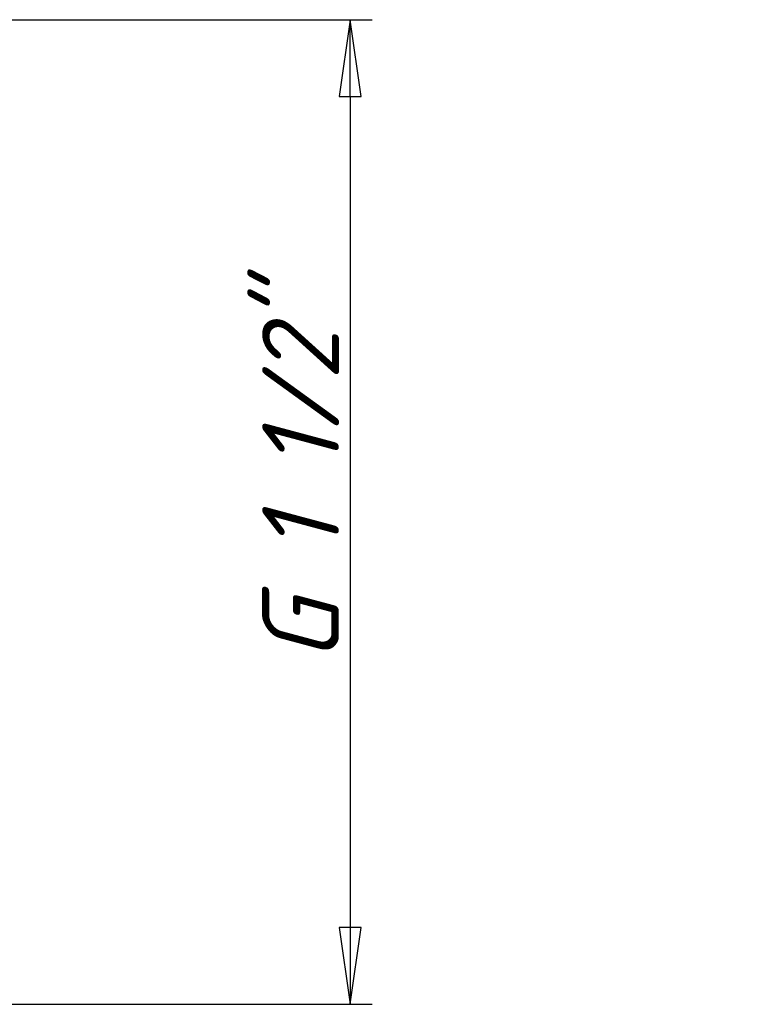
# Model space of a CAD drawing. Header units: millimetres. Extents: x 0 to 436, y -69 to 297.
# Tile 13 of 16: x 93 to 126, y 201 to 246. Entities that reach past the tile are written whole.
import ezdxf

# ---------------------------------------------------------------- set-up
doc = ezdxf.new("R2010")
doc.units = ezdxf.units.MM
doc.layers.add('Размер (ГОСТ)', color=7, linetype='Continuous', lineweight=25)
doc.styles.add('Обычный текст (ГОСТ)', font='GOST Common Italic.ttf')
doc.dimstyles.new('Обычный (ГОСТ)', dxfattribs={"dimtxt": 3.5, "dimasz": 3.5, "dimexe": 1, "dimexo": 0, "dimgap": 0.5, "dimtad": 1, "dimrnd": 1e-08, "dimtxsty": 'Обычный текст (ГОСТ)', "dimblk": 'Filled-1', "dimcen": 0.09, "dimdle": 15, "dimclrd": 256, "dimclre": 256, "dimclrt": 256, "dimazin": 2, "dimtfac": 0.714286, "dimtdec": 3, "dimtmove": 0, "dimatfit": 3, "dimfxl": 1, "dimtolj": 1, "dimlwd": 25, "dimlwe": 25, "dimarcsym": 0})

# ---------------------------------------------------------------- blocks, each defined once
blk = doc.blocks.new('Filled-1')
at = {"color": 0}
for p, q in [((0, 0), (-1, 0.143)), ((-1, 0.143), (-1, -0.143)), ((-1, 0), (0, 0)), ((-1, -0.143), (0, 0))]:
    blk.add_line(p, q, dxfattribs=at)
at = {"color": 0, "flags": 128}
blk.add_lwpolyline([(-1, -0.143), (0, 0), (-1, 0.143), (-1, -0.143)], dxfattribs=at)
at = {"color": 0}
blk.add_solid([(-1, -0.143), (0, 0), (-1, 0.143), (-1, -0.143)], dxfattribs=at)
blk = doc.blocks.new('*D14')
at = {"layer": 'Defpoints', "color": 0, "linetype": 'Continuous', "transparency": 16777216}
for p in [(88.73, 245.996), (87.471, 201.175), (108.094, 201.175)]:
    blk.add_point(p, dxfattribs=at)
at = {"layer": 'Размер (ГОСТ)', "linetype": 'Continuous', "lineweight": 25, "transparency": 16777216}
for p, q in [((88.73, 245.996), (109.094, 245.996)), ((108.094, 242.496), (108.094, 204.675)), ((87.471, 201.175), (109.094, 201.175))]:
    blk.add_line(p, q, dxfattribs=at)
at = {"layer": 'Размер (ГОСТ)', "linetype": 'Continuous', "lineweight": 25, "transparency": 16777216, "xscale": 3.5, "yscale": 3.5, "zscale": 3.5}
for p, rotation in [((108.094, 245.996), 90), ((108.094, 201.175), 270)]:
    blk.add_blockref('Filled-1', p, dxfattribs=dict(at, rotation=rotation))
at = {"layer": 'Размер (ГОСТ)', "linetype": 'Continuous', "lineweight": 25, "transparency": 16777216, "insert": (104.091, 214.637), "char_height": 3.5, "attachment_point": 1, "rotation": 90, "style": 'Обычный текст (ГОСТ)'}
blk.add_mtext('\\A1; \\fGOST Common|b0|i1;\\H3.5000;G 1 1/2"', dxfattribs=at)

msp = doc.modelspace()

# ---------------------------------------------------------------- dimensions: what is measured, and where the dimension line sits
at = {"layer": 'Размер (ГОСТ)', "linetype": 'Continuous', "lineweight": 25}
dim = msp.add_linear_dim(base=(108.094, 201.175), p1=(88.73, 245.996), p2=(87.471, 201.175), angle=90, text=' \\fGOST Common|b0|i1;\\H3.5000;G 1 1/2"', dimstyle='Обычный (ГОСТ)', override={"dimgap": 0.5, "dimdec": 2, "dimtol": 0, "dimlim": 0, "dimtp": 0, "dimtm": 0, "dimtdec": 3, "dimtofl": 0, "dimatfit": 1}, dxfattribs=at)
dim.commit()
dim.dimension.update_dxf_attribs({"geometry": '*D14', "text_midpoint": (108.094, 223.586), "dimtype": 160})

doc.saveas('drawing.dxf')
